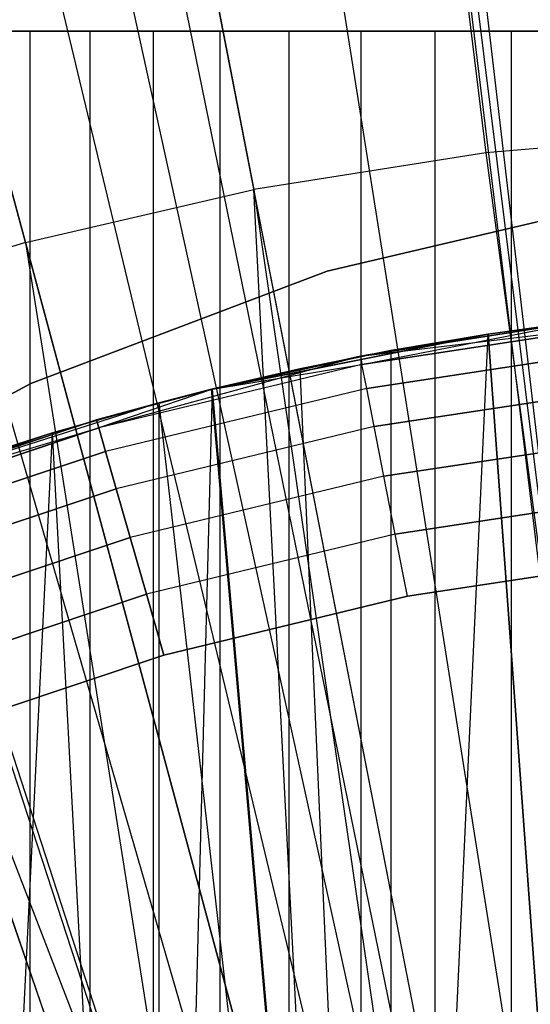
# Model space of a CAD drawing. Extents: x 0.02 to 4.75, y -2.35 to 2.37.
# Tile 83 of 131: x 2.3159 to 2.357, y 0.2064 to 0.2857. Entities that reach past the tile are written whole.
import ezdxf

# ---------------------------------------------------------------- set-up
doc = ezdxf.new("R2010")
doc.units = 0
doc.header["$MEASUREMENT"] = 0
doc.layers.get('0').update_dxf_attribs({"color": 13, "linetype": 'CONTINUOUS'})

# ---------------------------------------------------------------- blocks, each defined once
blk = doc.blocks.new('CTLS_SNOW_BALL_ZWIS_PM_STL')
at = {"color": 0}
for p, q in [((2.365078, 0.187364, 5.277386), (2.283013, 0.889276, 5.06085)), ((2.365078, 0.187364, 5.277386), (2.283013, 0.889276, 5.06085)), ((2.365078, 0.187364, 5.277386), (2.278332, 0.888716, 5.06085)), ((2.365078, 0.187364, 5.277386), (2.278332, 0.888716, 5.06085)), ((2.351643, 0.185274, 5.277386), (2.216577, 0.87894, 5.06085)), ((2.351643, 0.185274, 5.277386), (2.216577, 0.87894, 5.06085)), ((2.347466, 0.184409, 5.277386), (2.195921, 0.874662, 5.06085)), ((2.347466, 0.184409, 5.277386), (2.195921, 0.874662, 5.06085)), ((2.155665, 0.864832, 5.06085), (2.339325, 0.182421, 5.277386)), ((2.155665, 0.864832, 5.06085), (2.339325, 0.182421, 5.277386)), ((2.110717, 0.851449, 5.06085), (2.330235, 0.179715, 5.277386)), ((2.110717, 0.851449, 5.06085), (2.330235, 0.179715, 5.277386)), ((2.0959, 0.846462, 5.06085), (2.327239, 0.178706, 5.277386)), ((2.0959, 0.846462, 5.06085), (2.327239, 0.178706, 5.277386)), ((2.356985, 0.191872, 0.499198), (2.328268, 0.373184, 0.52085)), ((2.356985, 0.191872, 0.499198), (2.328268, 0.373184, 0.52085)), ((2.342761, 0.189042, 0.499198), (2.299907, 0.367542, 0.52085)), ((2.342761, 0.189042, 0.499198), (2.299907, 0.367542, 0.52085)), ((2.364207, 0.187928, 0.546913), (2.342746, 0.364674, 0.576402)), ((2.364207, 0.187928, 0.546913), (2.342746, 0.364674, 0.576402)), ((2.342793, 0.361704, 5.243899), (2.3534, 0.274981, 5.262097)), ((2.342793, 0.361704, 5.243899), (2.3534, 0.274981, 5.262097)), ((2.349915, 0.185605, 0.546913), (2.314302, 0.360052, 0.576402)), ((2.349915, 0.185605, 0.546913), (2.314302, 0.360052, 0.576402)), ((2.328803, 0.185106, 0.499198), (2.272076, 0.359693, 0.52085)), ((2.328803, 0.185106, 0.499198), (2.272076, 0.359693, 0.52085)), ((2.318052, 0.357787, 5.243899), (2.33475, 0.272028, 5.262097)), ((2.318052, 0.357787, 5.243899), (2.33475, 0.272028, 5.262097)), ((2.335857, 0.18214, 0.546913), (2.286322, 0.353155, 0.576402)), ((2.335857, 0.18214, 0.546913), (2.286322, 0.353155, 0.576402)), ((2.316355, 0.267767, 5.262097), (2.293649, 0.352135, 5.243899)), ((2.316355, 0.267767, 5.262097), (2.293649, 0.352135, 5.243899)), ((2.316714, 0.28478, 47.860002), (2.307883, 0.28478, 47.849813)), ((2.316714, 0.28478, 47.860002), (2.307883, 0.28478, 47.849813)), ((2.312156, 0.28478, 47.700344), (2.321554, 0.28478, 47.69067)), ((2.312156, 0.28478, 47.700344), (2.321554, 0.28478, 47.69067)), ((2.32665, 0.28478, 47.869123), (2.316714, 0.28478, 47.860002)), ((2.316714, 0.28478, 47.860002), (2.316714, 0.00919, 47.860002)), ((2.316714, 0.28478, 47.860002), (2.316714, 0.00919, 47.860002)), ((2.32665, 0.28478, 47.869123), (2.316714, 0.28478, 47.860002)), ((2.321554, 0.28478, 47.69067), (2.321554, 0.00919, 47.69067)), ((2.321554, 0.28478, 47.69067), (2.331994, 0.28478, 47.682135)), ((2.321554, 0.28478, 47.69067), (2.321554, 0.00919, 47.69067)), ((2.321554, 0.28478, 47.69067), (2.331994, 0.28478, 47.682135)), ((2.33756, 0.28478, 47.877048), (2.32665, 0.28478, 47.869123)), ((2.32665, 0.28478, 47.869123), (2.32665, 0.00919, 47.869123)), ((2.32665, 0.28478, 47.869123), (2.32665, 0.00919, 47.869123)), ((2.33756, 0.28478, 47.877048), (2.32665, 0.28478, 47.869123)), ((2.331994, 0.28478, 47.682135), (2.331994, 0.00919, 47.682135)), ((2.331994, 0.28478, 47.682135), (2.343339, 0.28478, 47.674844)), ((2.331994, 0.28478, 47.682135), (2.331994, 0.00919, 47.682135)), ((2.331994, 0.28478, 47.682135), (2.343339, 0.28478, 47.674844)), ((2.349302, 0.28478, 47.88368), (2.33756, 0.28478, 47.877048)), ((2.33756, 0.28478, 47.877048), (2.33756, 0.00919, 47.877048)), ((2.33756, 0.28478, 47.877048), (2.33756, 0.00919, 47.877048)), ((2.349302, 0.28478, 47.88368), (2.33756, 0.28478, 47.877048)), ((2.343339, 0.28478, 47.674844), (2.343339, 0.00919, 47.674844)), ((2.343339, 0.28478, 47.674844), (2.355441, 0.28478, 47.668894)), ((2.343339, 0.28478, 47.674844), (2.343339, 0.00919, 47.674844)), ((2.343339, 0.28478, 47.674844), (2.355441, 0.28478, 47.668894)), ((2.361724, 0.28478, 47.888929), (2.349302, 0.28478, 47.88368)), ((2.349302, 0.28478, 47.88368), (2.349302, 0.00919, 47.88368)), ((2.349302, 0.28478, 47.88368), (2.349302, 0.00919, 47.88368)), ((2.361724, 0.28478, 47.888929), (2.349302, 0.28478, 47.88368)), ((2.355441, 0.28478, 47.668894), (2.355441, 0.00919, 47.668894)), ((2.355441, 0.28478, 47.668894), (2.368142, 0.28478, 47.664362)), ((2.355441, 0.28478, 47.668894), (2.355441, 0.00919, 47.668894)), ((2.355441, 0.28478, 47.668894), (2.368142, 0.28478, 47.664362)), ((2.372212, 0.27661, 5.262097), (2.3534, 0.274981, 5.262097)), ((2.372212, 0.27661, 5.262097), (2.3534, 0.274981, 5.262097)), ((2.3534, 0.274981, 5.262097), (2.33475, 0.272028, 5.262097)), ((2.3534, 0.274981, 5.262097), (2.33475, 0.272028, 5.262097)), ((2.3534, 0.274981, 5.262097), (2.365078, 0.187364, 5.277386)), ((2.3534, 0.274981, 5.262097), (2.365078, 0.187364, 5.277386)), ((2.316355, 0.267767, 5.262097), (2.33475, 0.272028, 5.262097)), ((2.316355, 0.267767, 5.262097), (2.33475, 0.272028, 5.262097)), ((2.351643, 0.185274, 5.277386), (2.33475, 0.272028, 5.262097)), ((2.33475, 0.272028, 5.262097), (2.347466, 0.184409, 5.277386)), ((2.351643, 0.185274, 5.277386), (2.33475, 0.272028, 5.262097)), ((2.339325, 0.182421, 5.277386), (2.33475, 0.272028, 5.262097)), ((2.339325, 0.182421, 5.277386), (2.33475, 0.272028, 5.262097)), ((2.33475, 0.272028, 5.262097), (2.347466, 0.184409, 5.277386)), ((2.364953, 0.271165, 2.876169), (2.340651, 0.265455, 2.876169)), ((2.340651, 0.265455, 1.832862), (2.364953, 0.271165, 1.832862)), ((2.364953, 0.271165, 2.876169), (2.340651, 0.265455, 2.876169)), ((2.340651, 0.265455, 1.832862), (2.364953, 0.271165, 1.832862)), ((2.316355, 0.267767, 5.262097), (2.298306, 0.26222, 5.262097)), ((2.316355, 0.267767, 5.262097), (2.298306, 0.26222, 5.262097)), ((2.339325, 0.182421, 5.277386), (2.316355, 0.267767, 5.262097)), ((2.316355, 0.267767, 5.262097), (2.330235, 0.179715, 5.277386)), ((2.316355, 0.267767, 5.262097), (2.330235, 0.179715, 5.277386)), ((2.339325, 0.182421, 5.277386), (2.316355, 0.267767, 5.262097)), ((2.340651, 0.265455, 2.876169), (2.316784, 0.256418, 2.876169)), ((2.316784, 0.256418, 1.832862), (2.340651, 0.265455, 1.832862)), ((2.340651, 0.265455, 2.876169), (2.316784, 0.256418, 2.876169)), ((2.316784, 0.256418, 1.832862), (2.340651, 0.265455, 1.832862)), ((2.340651, 0.265455, 2.876169), (2.340651, 0.265455, 1.832862)), ((2.340651, 0.265455, 2.876169), (2.340651, 0.265455, 1.832862)), ((2.298306, 0.26222, 5.262097), (2.327239, 0.178706, 5.277386)), ((2.330235, 0.179715, 5.277386), (2.298306, 0.26222, 5.262097)), ((2.298306, 0.26222, 5.262097), (2.327239, 0.178706, 5.277386)), ((2.330235, 0.179715, 5.277386), (2.298306, 0.26222, 5.262097)), ((2.361576, 0.261502, 47.220483), (2.343314, 0.258607, 47.220483)), ((2.343314, 0.258607, 47.968515), (2.361576, 0.261502, 47.89248)), ((2.343314, 0.258607, 47.968515), (2.361576, 0.261502, 47.89248)), ((2.343314, 0.258607, 47.968515), (2.361576, 0.261502, 47.968515)), ((2.361576, 0.261502, 47.220483), (2.343314, 0.258607, 47.220483)), ((2.343314, 0.258607, 47.968515), (2.361576, 0.261502, 47.968515)), ((2.361533, 0.261497, 47.664343), (2.343314, 0.258607, 47.220483)), ((2.361533, 0.261497, 47.664343), (2.343314, 0.258607, 47.220483)), ((2.343314, 0.258607, 47.220483), (2.364988, 0.261219, 47.215389)), ((2.343314, 0.258607, 47.220483), (2.364988, 0.261219, 47.215389)), ((2.343443, 0.257949, 47.973614), (2.361576, 0.261502, 47.968515)), ((2.343443, 0.257949, 47.973614), (2.361576, 0.261502, 47.968515)), ((2.364988, 0.261219, 47.215389), (2.343443, 0.257949, 47.215389)), ((2.364988, 0.261219, 47.215389), (2.343443, 0.257949, 47.215389)), ((2.343443, 0.257949, 47.973614), (2.364988, 0.261219, 47.973614)), ((2.343443, 0.257949, 47.973614), (2.364988, 0.261219, 47.973614)), ((2.353559, 0.260399, 47.666789), (2.361533, 0.261497, 47.664343)), ((2.353559, 0.260399, 47.666789), (2.361533, 0.261497, 47.664343)), ((2.361576, 0.261502, 47.89248), (2.353585, 0.260403, 47.890034)), ((2.361576, 0.261502, 47.89248), (2.353585, 0.260403, 47.890034)), ((2.331413, 0.255975, 47.968515), (2.353585, 0.260403, 47.890034)), ((2.331413, 0.255975, 47.968515), (2.353585, 0.260403, 47.890034)), ((2.353559, 0.260399, 47.666789), (2.331413, 0.255975, 47.220483)), ((2.353559, 0.260399, 47.666789), (2.331413, 0.255975, 47.220483)), ((2.343314, 0.258607, 47.968515), (2.353585, 0.260403, 47.890034)), ((2.343314, 0.258607, 47.968515), (2.353585, 0.260403, 47.890034)), ((2.353559, 0.260399, 47.666789), (2.343314, 0.258607, 47.220483)), ((2.353559, 0.260399, 47.666789), (2.343314, 0.258607, 47.220483)), ((2.353585, 0.260403, 47.890034), (2.345764, 0.259075, 47.887011)), ((2.345764, 0.091123, 47.887011), (2.353585, 0.260403, 47.890034)), ((2.353585, 0.260403, 47.890034), (2.345764, 0.259075, 47.887011)), ((2.345764, 0.091123, 47.887011), (2.353585, 0.260403, 47.890034)), ((2.345764, 0.259075, 47.669803), (2.353559, 0.260399, 47.666789)), ((2.353559, 0.260399, 47.666789), (2.345764, 0.091123, 47.669803)), ((2.353559, 0.260399, 47.666789), (2.345764, 0.091123, 47.669803)), ((2.345764, 0.259075, 47.669803), (2.353559, 0.260399, 47.666789)), ((2.353559, 0.260399, 47.666789), (2.365902, 0.091123, 47.663257)), ((2.353559, 0.260399, 47.666789), (2.365902, 0.091123, 47.663257)), ((2.353585, 0.260403, 47.890034), (2.365902, 0.091123, 47.893557)), ((2.353585, 0.260403, 47.890034), (2.365902, 0.091123, 47.893557)), ((2.3652, 0.259263, 47.21064), (2.343821, 0.256019, 47.21064)), ((2.3652, 0.259263, 47.21064), (2.343821, 0.256019, 47.21064)), ((2.343821, 0.256019, 47.978357), (2.3652, 0.259263, 47.978357)), ((2.343821, 0.256019, 47.978357), (2.3652, 0.259263, 47.978357)), ((2.343314, 0.258607, 47.968515), (2.322258, 0.252839, 47.973614)), ((2.343314, 0.258607, 47.968515), (2.322258, 0.252839, 47.973614)), ((2.345764, 0.259075, 47.669803), (2.331413, 0.255975, 47.220483)), ((2.345764, 0.259075, 47.669803), (2.331413, 0.255975, 47.220483)), ((2.345764, 0.259075, 47.887011), (2.331413, 0.255975, 47.968515)), ((2.345764, 0.259075, 47.887011), (2.331413, 0.255975, 47.968515)), ((2.343314, 0.258607, 47.220483), (2.331413, 0.255975, 47.220483)), ((2.331413, 0.255975, 47.968515), (2.343314, 0.258607, 47.968515)), ((2.343314, 0.258607, 47.220483), (2.331413, 0.255975, 47.220483)), ((2.331413, 0.255975, 47.968515), (2.343314, 0.258607, 47.968515)), ((2.345764, 0.259075, 47.887011), (2.338436, 0.2576, 47.88358)), ((2.345764, 0.259075, 47.887011), (2.338436, 0.2576, 47.88358)), ((2.338476, 0.257609, 47.673215), (2.345764, 0.259075, 47.669803)), ((2.338476, 0.257609, 47.673215), (2.345764, 0.259075, 47.669803)), ((2.343314, 0.258607, 47.220483), (2.343443, 0.257949, 47.215389)), ((2.343314, 0.258607, 47.220483), (2.343443, 0.257949, 47.215389)), ((2.343314, 0.258607, 47.968515), (2.343443, 0.257949, 47.973614)), ((2.343314, 0.258607, 47.968515), (2.343443, 0.257949, 47.973614)), ((2.345764, 0.259075, 47.887011), (2.345764, 0.091123, 47.887011)), ((2.345764, 0.259075, 47.887011), (2.345764, 0.091123, 47.887011)), ((2.345764, 0.259075, 47.669803), (2.345764, 0.091123, 47.669803)), ((2.345764, 0.259075, 47.669803), (2.345764, 0.091123, 47.669803)), ((2.343443, 0.257949, 47.215389), (2.322258, 0.252839, 47.215389)), ((2.343443, 0.257949, 47.215389), (2.322258, 0.252839, 47.215389)), ((2.343443, 0.257949, 47.973614), (2.322258, 0.252839, 47.973614)), ((2.343443, 0.257949, 47.973614), (2.322258, 0.252839, 47.973614)), ((2.338436, 0.2576, 47.88358), (2.331334, 0.255955, 47.879634)), ((2.338436, 0.2576, 47.88358), (2.331334, 0.255955, 47.879634)), ((2.331413, 0.255975, 47.220483), (2.343443, 0.257949, 47.215389)), ((2.331413, 0.255975, 47.220483), (2.343443, 0.257949, 47.215389)), ((2.331413, 0.255975, 47.677132), (2.338476, 0.257609, 47.673215)), ((2.338476, 0.257609, 47.673215), (2.331413, 0.255975, 47.220483)), ((2.338476, 0.257609, 47.673215), (2.331413, 0.255975, 47.220483)), ((2.331413, 0.255975, 47.677132), (2.338476, 0.257609, 47.673215)), ((2.338436, 0.2576, 47.88358), (2.331413, 0.255975, 47.968515)), ((2.338436, 0.2576, 47.88358), (2.331413, 0.255975, 47.968515)), ((2.338436, 0.2576, 47.88358), (2.345764, 0.091123, 47.887011)), ((2.338436, 0.2576, 47.88358), (2.345764, 0.091123, 47.887011)), ((2.345764, 0.091123, 47.669803), (2.338476, 0.257609, 47.673215)), ((2.345764, 0.091123, 47.669803), (2.338476, 0.257609, 47.673215)), ((2.343821, 0.256019, 47.21064), (2.343443, 0.257949, 47.215389)), ((2.343821, 0.256019, 47.21064), (2.343443, 0.257949, 47.215389)), ((2.343821, 0.256019, 47.978357), (2.343443, 0.257949, 47.973614)), ((2.343821, 0.256019, 47.978357), (2.343443, 0.257949, 47.973614)), ((2.316784, 0.256418, 2.876169), (2.293609, 0.244027, 2.876169)), ((2.293609, 0.244027, 1.832862), (2.316784, 0.256418, 1.832862)), ((2.316784, 0.256418, 2.876169), (2.293609, 0.244027, 2.876169)), ((2.293609, 0.244027, 1.832862), (2.316784, 0.256418, 1.832862)), ((2.316784, 0.256418, 2.876169), (2.316784, 0.256418, 1.832862)), ((2.316784, 0.256418, 2.876169), (2.316784, 0.256418, 1.832862)), ((2.343821, 0.256019, 47.21064), (2.322801, 0.250948, 47.21064)), ((2.343821, 0.256019, 47.21064), (2.322801, 0.250948, 47.21064)), ((2.343821, 0.256019, 47.978357), (2.322801, 0.250948, 47.978357)), ((2.343821, 0.256019, 47.978357), (2.322801, 0.250948, 47.978357)), ((2.344423, 0.252949, 47.206565), (2.343821, 0.256019, 47.21064)), ((2.344423, 0.252949, 47.206565), (2.343821, 0.256019, 47.21064)), ((2.344423, 0.252949, 47.982437), (2.343821, 0.256019, 47.978357)), ((2.344423, 0.252949, 47.982437), (2.343821, 0.256019, 47.978357)), ((2.365536, 0.256153, 47.206565), (2.344423, 0.252949, 47.206565)), ((2.365536, 0.256153, 47.206565), (2.344423, 0.252949, 47.206565)), ((2.344423, 0.252949, 47.982437), (2.365536, 0.256153, 47.982437)), ((2.344423, 0.252949, 47.982437), (2.365536, 0.256153, 47.982437)), ((2.331413, 0.255975, 47.220483), (2.322073, 0.253483, 47.220483)), ((2.322073, 0.253483, 47.968515), (2.331413, 0.255975, 47.968515)), ((2.331413, 0.255975, 47.220483), (2.322073, 0.253483, 47.220483)), ((2.322073, 0.253483, 47.968515), (2.331413, 0.255975, 47.968515)), ((2.331334, 0.255955, 47.879634), (2.322073, 0.253483, 47.968515)), ((2.331334, 0.255955, 47.879634), (2.322073, 0.253483, 47.968515)), ((2.331413, 0.255975, 47.220483), (2.322258, 0.252839, 47.215389)), ((2.331413, 0.255975, 47.220483), (2.322258, 0.252839, 47.215389)), ((2.331413, 0.255975, 47.968515), (2.322258, 0.252839, 47.973614)), ((2.331413, 0.255975, 47.968515), (2.322258, 0.252839, 47.973614)), ((2.331413, 0.255975, 47.220483), (2.327118, 0.254876, 47.679837)), ((2.327118, 0.254876, 47.679837), (2.331413, 0.255975, 47.677132)), ((2.331413, 0.255975, 47.220483), (2.327118, 0.254876, 47.679837)), ((2.327118, 0.091123, 47.679837), (2.331413, 0.255975, 47.677132)), ((2.327118, 0.254876, 47.679837), (2.331413, 0.255975, 47.677132)), ((2.327118, 0.091123, 47.679837), (2.331413, 0.255975, 47.677132)), ((2.331334, 0.255955, 47.879634), (2.327118, 0.254876, 47.876981)), ((2.331334, 0.255955, 47.879634), (2.327118, 0.254876, 47.876981)), ((2.331334, 0.255955, 47.879634), (2.331413, 0.255975, 47.968515)), ((2.331334, 0.255955, 47.879634), (2.331413, 0.255975, 47.968515)), ((2.345764, 0.091123, 47.887011), (2.331334, 0.255955, 47.879634)), ((2.345764, 0.091123, 47.887011), (2.331334, 0.255955, 47.879634)), ((2.331413, 0.255975, 47.220483), (2.331413, 0.255975, 47.677132)), ((2.331413, 0.255975, 47.220483), (2.331413, 0.255975, 47.677132)), ((2.345764, 0.091123, 47.669803), (2.331413, 0.255975, 47.677132)), ((2.345764, 0.091123, 47.669803), (2.331413, 0.255975, 47.677132)), ((2.327118, 0.254876, 47.679837), (2.302137, 0.246852, 47.220483)), ((2.327118, 0.254876, 47.679837), (2.302137, 0.246852, 47.220483)), ((2.327118, 0.254876, 47.876981), (2.302137, 0.246852, 47.968515)), ((2.327118, 0.254876, 47.876981), (2.302137, 0.246852, 47.968515)), ((2.318532, 0.252438, 47.686076), (2.327118, 0.254876, 47.679837)), ((2.318532, 0.252438, 47.686076), (2.327118, 0.254876, 47.679837)), ((2.327118, 0.254876, 47.876981), (2.318538, 0.25244, 47.870743)), ((2.327118, 0.254876, 47.876981), (2.318538, 0.25244, 47.870743)), ((2.322073, 0.253483, 47.220483), (2.327118, 0.254876, 47.679837)), ((2.322073, 0.253483, 47.220483), (2.327118, 0.254876, 47.679837)), ((2.327118, 0.254876, 47.876981), (2.322073, 0.253483, 47.968515)), ((2.327118, 0.254876, 47.876981), (2.322073, 0.253483, 47.968515)), ((2.345764, 0.091123, 47.887011), (2.327118, 0.254876, 47.876981)), ((2.345764, 0.091123, 47.887011), (2.327118, 0.254876, 47.876981)), ((2.327118, 0.091123, 47.876981), (2.327118, 0.254876, 47.876981)), ((2.327118, 0.091123, 47.876981), (2.327118, 0.254876, 47.876981)), ((2.327118, 0.091123, 47.679837), (2.327118, 0.254876, 47.679837)), ((2.327118, 0.091123, 47.679837), (2.327118, 0.254876, 47.679837)), ((2.322258, 0.252839, 47.215389), (2.301592, 0.245926, 47.215389)), ((2.322258, 0.252839, 47.215389), (2.301592, 0.245926, 47.215389)), ((2.301592, 0.245926, 47.973614), (2.322258, 0.252839, 47.973614)), ((2.301592, 0.245926, 47.973614), (2.322258, 0.252839, 47.973614)), ((2.322073, 0.253483, 47.220483), (2.302137, 0.246852, 47.220483)), ((2.302137, 0.246852, 47.968515), (2.322073, 0.253483, 47.968515)), ((2.322073, 0.253483, 47.220483), (2.302137, 0.246852, 47.220483)), ((2.302137, 0.246852, 47.968515), (2.322073, 0.253483, 47.968515)), ((2.302137, 0.246852, 47.220483), (2.322258, 0.252839, 47.215389)), ((2.302137, 0.246852, 47.220483), (2.322258, 0.252839, 47.215389)), ((2.302137, 0.246852, 47.968515), (2.322258, 0.252839, 47.973614)), ((2.302137, 0.246852, 47.968515), (2.322258, 0.252839, 47.973614)), ((2.322073, 0.253483, 47.220483), (2.322258, 0.252839, 47.215389)), ((2.322073, 0.253483, 47.220483), (2.322258, 0.252839, 47.215389)), ((2.322258, 0.252839, 47.973614), (2.322073, 0.253483, 47.968515)), ((2.322258, 0.252839, 47.973614), (2.322073, 0.253483, 47.968515)), ((2.322801, 0.250948, 47.21064), (2.322258, 0.252839, 47.215389)), ((2.322801, 0.250948, 47.21064), (2.322258, 0.252839, 47.215389)), ((2.322258, 0.252839, 47.973614), (2.322801, 0.250948, 47.978357)), ((2.322258, 0.252839, 47.973614), (2.322801, 0.250948, 47.978357)), ((2.344423, 0.252949, 47.206565), (2.323665, 0.247942, 47.206565)), ((2.344423, 0.252949, 47.206565), (2.323665, 0.247942, 47.206565)), ((2.344423, 0.252949, 47.982437), (2.323665, 0.247942, 47.982437)), ((2.344423, 0.252949, 47.982437), (2.323665, 0.247942, 47.982437)), ((2.345208, 0.248948, 47.203436), (2.344423, 0.252949, 47.206565)), ((2.345208, 0.248948, 47.203436), (2.344423, 0.252949, 47.206565)), ((2.345208, 0.248948, 47.985566), (2.344423, 0.252949, 47.982437)), ((2.345208, 0.248948, 47.985566), (2.344423, 0.252949, 47.982437)), ((2.318538, 0.25244, 47.870743), (2.302137, 0.246852, 47.968515)), ((2.318538, 0.25244, 47.870743), (2.302137, 0.246852, 47.968515)), ((2.318532, 0.252438, 47.686076), (2.302137, 0.246852, 47.220483)), ((2.318532, 0.252438, 47.686076), (2.302137, 0.246852, 47.220483)), ((2.318538, 0.25244, 47.870743), (2.310563, 0.249879, 47.863774)), ((2.310563, 0.091123, 47.863774), (2.318538, 0.25244, 47.870743)), ((2.310563, 0.091123, 47.863774), (2.318538, 0.25244, 47.870743)), ((2.318538, 0.25244, 47.870743), (2.310563, 0.249879, 47.863774)), ((2.310563, 0.249879, 47.693039), (2.318532, 0.252438, 47.686076)), ((2.310563, 0.091123, 47.693039), (2.318532, 0.252438, 47.686076)), ((2.310563, 0.249879, 47.693039), (2.318532, 0.252438, 47.686076)), ((2.310563, 0.091123, 47.693039), (2.318532, 0.252438, 47.686076)), ((2.327118, 0.091123, 47.679837), (2.318532, 0.252438, 47.686076)), ((2.327118, 0.091123, 47.679837), (2.318532, 0.252438, 47.686076)), ((2.327118, 0.091123, 47.876981), (2.318538, 0.25244, 47.870743)), ((2.327118, 0.091123, 47.876981), (2.318538, 0.25244, 47.870743)), ((2.365973, 0.2521, 47.203436), (2.345208, 0.248948, 47.203436)), ((2.365973, 0.2521, 47.203436), (2.345208, 0.248948, 47.203436)), ((2.345208, 0.248948, 47.985566), (2.365973, 0.2521, 47.985566)), ((2.345208, 0.248948, 47.985566), (2.365973, 0.2521, 47.985566)), ((2.322801, 0.250948, 47.21064), (2.302295, 0.24409, 47.21064)), ((2.322801, 0.250948, 47.21064), (2.302295, 0.24409, 47.21064)), ((2.302295, 0.24409, 47.978357), (2.322801, 0.250948, 47.978357)), ((2.302295, 0.24409, 47.978357), (2.322801, 0.250948, 47.978357)), ((2.323665, 0.247942, 47.206565), (2.322801, 0.250948, 47.21064)), ((2.323665, 0.247942, 47.206565), (2.322801, 0.250948, 47.21064)), ((2.322801, 0.250948, 47.978357), (2.323665, 0.247942, 47.982437)), ((2.322801, 0.250948, 47.978357), (2.323665, 0.247942, 47.982437)), ((2.345208, 0.248948, 47.203436), (2.324791, 0.244023, 47.203436)), ((2.345208, 0.248948, 47.203436), (2.324791, 0.244023, 47.203436)), ((2.345208, 0.248948, 47.985566), (2.324791, 0.244023, 47.985566)), ((2.345208, 0.248948, 47.985566), (2.324791, 0.244023, 47.985566)), ((2.346122, 0.244289, 47.201471), (2.345208, 0.248948, 47.203436)), ((2.346122, 0.244289, 47.201471), (2.345208, 0.248948, 47.203436)), ((2.346122, 0.244289, 47.987532), (2.345208, 0.248948, 47.985566)), ((2.346122, 0.244289, 47.987532), (2.345208, 0.248948, 47.985566)), ((2.323665, 0.247942, 47.206565), (2.303414, 0.241169, 47.206565)), ((2.323665, 0.247942, 47.206565), (2.303414, 0.241169, 47.206565)), ((2.303414, 0.241169, 47.982437), (2.323665, 0.247942, 47.982437)), ((2.303414, 0.241169, 47.982437), (2.323665, 0.247942, 47.982437)), ((2.324791, 0.244023, 47.203436), (2.323665, 0.247942, 47.206565)), ((2.324791, 0.244023, 47.203436), (2.323665, 0.247942, 47.206565)), ((2.323665, 0.247942, 47.982437), (2.324791, 0.244023, 47.985566)), ((2.323665, 0.247942, 47.982437), (2.324791, 0.244023, 47.985566)), ((2.366483, 0.24738, 47.201471), (2.346122, 0.244289, 47.201471)), ((2.366483, 0.24738, 47.201471), (2.346122, 0.244289, 47.201471)), ((2.346122, 0.244289, 47.987532), (2.366483, 0.24738, 47.987532)), ((2.346122, 0.244289, 47.987532), (2.366483, 0.24738, 47.987532)), ((2.346122, 0.244289, 47.201471), (2.326101, 0.23946, 47.201471)), ((2.346122, 0.244289, 47.201471), (2.326101, 0.23946, 47.201471)), ((2.346122, 0.244289, 47.987532), (2.326101, 0.23946, 47.987532)), ((2.346122, 0.244289, 47.987532), (2.326101, 0.23946, 47.987532)), ((2.347102, 0.23929, 47.200798), (2.346122, 0.244289, 47.201471)), ((2.347102, 0.23929, 47.200798), (2.346122, 0.244289, 47.201471)), ((2.347102, 0.23929, 47.9882), (2.346122, 0.244289, 47.987532)), ((2.347102, 0.23929, 47.9882), (2.346122, 0.244289, 47.987532)), ((2.324791, 0.244023, 47.203436), (2.304872, 0.237361, 47.203436)), ((2.324791, 0.244023, 47.203436), (2.304872, 0.237361, 47.203436)), ((2.304872, 0.237361, 47.985566), (2.324791, 0.244023, 47.985566)), ((2.304872, 0.237361, 47.985566), (2.324791, 0.244023, 47.985566)), ((2.326101, 0.23946, 47.201471), (2.324791, 0.244023, 47.203436)), ((2.326101, 0.23946, 47.201471), (2.324791, 0.244023, 47.203436)), ((2.324791, 0.244023, 47.985566), (2.326101, 0.23946, 47.987532)), ((2.324791, 0.244023, 47.985566), (2.326101, 0.23946, 47.987532)), ((2.36703, 0.242314, 47.9882), (2.347102, 0.23929, 47.9882)), ((2.347102, 0.23929, 47.200798), (2.36703, 0.242314, 47.200798)), ((2.347102, 0.23929, 47.200798), (2.36703, 0.242314, 47.200798)), ((2.36703, 0.242314, 47.9882), (2.347102, 0.23929, 47.9882)), ((2.326101, 0.23946, 47.201471), (2.306571, 0.232928, 47.201471)), ((2.326101, 0.23946, 47.201471), (2.306571, 0.232928, 47.201471)), ((2.306571, 0.232928, 47.987532), (2.326101, 0.23946, 47.987532)), ((2.306571, 0.232928, 47.987532), (2.326101, 0.23946, 47.987532)), ((2.327508, 0.234563, 47.200798), (2.326101, 0.23946, 47.201471)), ((2.327508, 0.234563, 47.200798), (2.326101, 0.23946, 47.201471)), ((2.326101, 0.23946, 47.987532), (2.327508, 0.234563, 47.9882)), ((2.326101, 0.23946, 47.987532), (2.327508, 0.234563, 47.9882)), ((2.347102, 0.23929, 47.9882), (2.327508, 0.234563, 47.9882)), ((2.327508, 0.234563, 47.200798), (2.347102, 0.23929, 47.200798)), ((2.327508, 0.234563, 47.200798), (2.347102, 0.23929, 47.200798)), ((2.347102, 0.23929, 47.9882), (2.327508, 0.234563, 47.9882)), ((2.327508, 0.234563, 47.9882), (2.308393, 0.22817, 47.9882)), ((2.308393, 0.22817, 47.200798), (2.327508, 0.234563, 47.200798)), ((2.308393, 0.22817, 47.200798), (2.327508, 0.234563, 47.200798)), ((2.327508, 0.234563, 47.9882), (2.308393, 0.22817, 47.9882))]:
    blk.add_line(p, q, dxfattribs=at)

msp = doc.modelspace()

# ---------------------------------------------------------------- block references
at = {"color": 0}
msp.add_blockref('CTLS_SNOW_BALL_ZWIS_PM_STL', (0, 0), dxfattribs=at)

doc.saveas('drawing.dxf')
